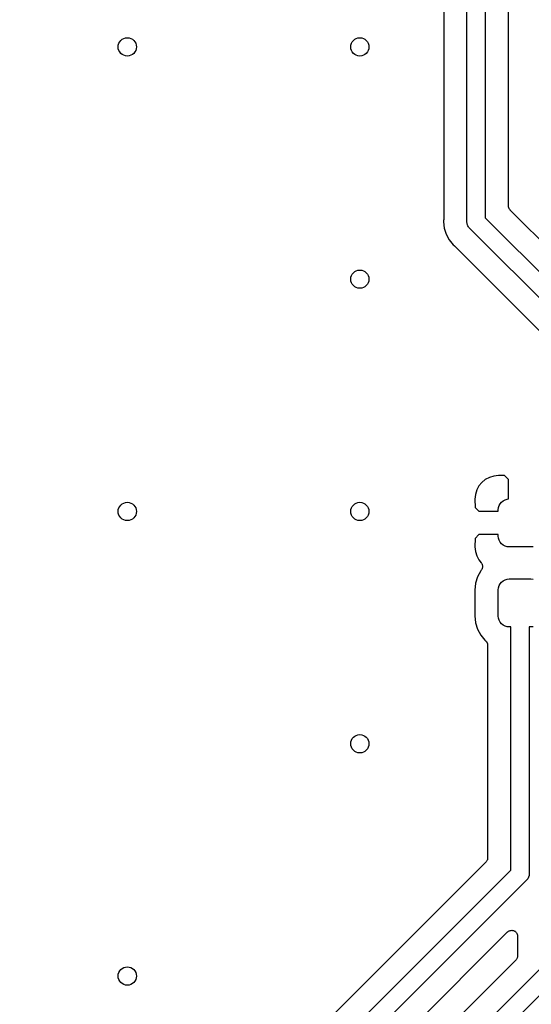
# Model space of a CAD drawing. Extents: x 0.02 to 3.88, y 0.02 to 3.88.
# Tile 32 of 45: x 2.71 to 3.15, y 1.58 to 2.42. Entities that reach past the tile are written whole.
import ezdxf

# ---------------------------------------------------------------- set-up
doc = ezdxf.new("R2010")
doc.units = 0
doc.header["$MEASUREMENT"] = 0
doc.layers.add('BLACK', color=7, linetype='CONTINUOUS')

msp = doc.modelspace()

# ---------------------------------------------------------------- linework, layer by layer
at = {"layer": 'BLACK', "linetype": 'CONTINUOUS'}
for p, q in [((3.09213, 2.24985), (3.09213, 3.19816)), ((3.10787, 3.20104), (3.10787, 2.25272)), ((3.12787, 2.26308), (3.12787, 3.19981)), ((3.07213, 3.13579), (3.07213, 2.25108)), ((3.12792, 2.26262), (3.12787, 2.26308)), ((3.12796, 2.26216), (3.12792, 2.26262)), ((3.12797, 2.26213), (3.12796, 2.26216)), ((3.12797, 2.26211), (3.12797, 2.26213)), ((3.1281, 2.26167), (3.12797, 2.26211)), ((3.12823, 2.26122), (3.1281, 2.26167)), ((3.12824, 2.2612), (3.12823, 2.26122)), ((3.12825, 2.26117), (3.12824, 2.2612)), ((3.12847, 2.26076), (3.12825, 2.26117)), ((3.12868, 2.26035), (3.12847, 2.26076)), ((3.1287, 2.26033), (3.12868, 2.26035)), ((3.12871, 2.26031), (3.1287, 2.26033)), ((3.129, 2.25995), (3.12871, 2.26031)), ((3.12929, 2.25959), (3.129, 2.25995)), ((3.12933, 2.25955), (3.12929, 2.25959)), ((3.12934, 2.25954), (3.12933, 2.25955)), ((3.12933, 2.25955), (3.12933, 2.25955)), ((3.12933, 2.25955), (3.12933, 2.25955)), ((3.18476, 2.20412), (3.12934, 2.25954)), ((3.0721, 2.25059), (3.07199, 2.24946)), ((3.07199, 2.24946), (3.07253, 2.244)), ((3.07213, 2.25101), (3.0721, 2.2508)), ((3.0721, 2.2508), (3.0721, 2.25059)), ((3.07213, 2.25108), (3.07213, 2.25101)), ((3.09209, 2.24946), (3.09213, 2.24985)), ((3.09224, 2.24792), (3.09209, 2.24946)), ((3.09269, 2.24643), (3.09224, 2.24792)), ((3.10787, 2.25272), (3.22477, 2.13583)), ((3.07253, 2.244), (3.07412, 2.23874)), ((3.07412, 2.23874), (3.07671, 2.2339)), ((3.09297, 2.24591), (3.09269, 2.24643)), ((3.09342, 2.24506), (3.09297, 2.24591)), ((3.09381, 2.24459), (3.09342, 2.24506)), ((3.09414, 2.24419), (3.09381, 2.24459)), ((3.09441, 2.24387), (3.09414, 2.24419)), ((3.09471, 2.24362), (3.09441, 2.24387)), ((3.2116, 2.12673), (3.09471, 2.24362)), ((3.07671, 2.2339), (3.08019, 2.22966)), ((3.08019, 2.22966), (3.08107, 2.22894)), ((3.08107, 2.22894), (3.08112, 2.22889)), ((3.08112, 2.22889), (3.08127, 2.22874)), ((3.08127, 2.22874), (3.08143, 2.22861)), ((3.08143, 2.22861), (3.19013, 2.11991)), ((3.10793, 2.02754), (3.10488, 2.02504)), ((3.1114, 2.02939), (3.10793, 2.02754)), ((3.11517, 2.03054), (3.1114, 2.02939)), ((3.1193, 2.03094), (3.11517, 2.03054)), ((3.12444, 2.03086), (3.1193, 2.03094)), ((3.1278, 2.02751), (3.12444, 2.03086)), ((3.1278, 2.01076), (3.1278, 2.02751)), ((3.10053, 2.01852), (3.09938, 2.01475)), ((3.10238, 2.02199), (3.10053, 2.01852)), ((3.10488, 2.02504), (3.10238, 2.02199)), ((3.09938, 2.01475), (3.09898, 2.01061)), ((3.09898, 2.01061), (3.09907, 2.00351)), ((3.12183, 2.00809), (3.12325, 2.00925)), ((3.12325, 2.00925), (3.12487, 2.01011)), ((3.12487, 2.01011), (3.12662, 2.01065)), ((3.12662, 2.01065), (3.1278, 2.01076)), ((3.09907, 2.00351), (3.10242, 2.00016)), ((3.11909, 2.00148), (3.11927, 2.0033)), ((3.11909, 2.00016), (3.11909, 2.00148)), ((3.11927, 2.0033), (3.11981, 2.00505)), ((3.11981, 2.00505), (3.12067, 2.00667)), ((3.12067, 2.00667), (3.12183, 2.00809)), ((3.10242, 2.00016), (3.11909, 2.00016)), ((3.09907, 1.97681), (3.09898, 1.9697)), ((3.10242, 1.98016), (3.09907, 1.97681)), ((3.11909, 1.98016), (3.10242, 1.98016)), ((3.11909, 1.97884), (3.11909, 1.98016)), ((3.11927, 1.97701), (3.11909, 1.97884)), ((3.11981, 1.97526), (3.11927, 1.97701)), ((3.12067, 1.97364), (3.11981, 1.97526)), ((3.09898, 1.9697), (3.09938, 1.96557)), ((3.12183, 1.97223), (3.12067, 1.97364)), ((3.12325, 1.97106), (3.12183, 1.97223)), ((3.12487, 1.9702), (3.12325, 1.97106)), ((3.12662, 1.96967), (3.12487, 1.9702)), ((3.12844, 1.96949), (3.12662, 1.96967)), ((3.14715, 1.96949), (3.12844, 1.96949)), ((3.14897, 1.96967), (3.14715, 1.96949)), ((3.09938, 1.96557), (3.10053, 1.9618)), ((3.10053, 1.9618), (3.10238, 1.95832)), ((3.10238, 1.95832), (3.10442, 1.95584)), ((3.10442, 1.95584), (3.10444, 1.95582)), ((3.10468, 1.94989), (3.10442, 1.9495)), ((3.10444, 1.95582), (3.10444, 1.95582)), ((3.10444, 1.95582), (3.10444, 1.95582)), ((3.10444, 1.95582), (3.10446, 1.95579)), ((3.10446, 1.95579), (3.10472, 1.9554)), ((3.10494, 1.95028), (3.10468, 1.94989)), ((3.10472, 1.9554), (3.10498, 1.955)), ((3.10495, 1.95029), (3.10494, 1.95028)), ((3.10496, 1.95031), (3.10495, 1.95029)), ((3.10514, 1.95074), (3.10496, 1.95031)), ((3.10498, 1.955), (3.10498, 1.95499)), ((3.10498, 1.95499), (3.105, 1.95497)), ((3.105, 1.95497), (3.10517, 1.95454)), ((3.10533, 1.95117), (3.10514, 1.95074)), ((3.10517, 1.95454), (3.10535, 1.9541)), ((3.10534, 1.95121), (3.10533, 1.95119)), ((3.10533, 1.95119), (3.10533, 1.95117)), ((3.10543, 1.95167), (3.10534, 1.95121)), ((3.10535, 1.9541), (3.10535, 1.95408)), ((3.10535, 1.95408), (3.10536, 1.95406)), ((3.10536, 1.95406), (3.10544, 1.9536)), ((3.10553, 1.95213), (3.10543, 1.95167)), ((3.10544, 1.9536), (3.10553, 1.95314)), ((3.10553, 1.95314), (3.10553, 1.95312)), ((3.10553, 1.95312), (3.10554, 1.9531)), ((3.10554, 1.9531), (3.10553, 1.95264)), ((3.10553, 1.95264), (3.10553, 1.95217)), ((3.10553, 1.95217), (3.10553, 1.95215)), ((3.10553, 1.95215), (3.10553, 1.95213)), ((3.10124, 1.94385), (3.09956, 1.93832)), ((3.10396, 1.94894), (3.10124, 1.94385)), ((3.10442, 1.9495), (3.10396, 1.94894)), ((3.12487, 1.94122), (3.12662, 1.94175)), ((3.12662, 1.94175), (3.12844, 1.94193)), ((3.12844, 1.94193), (3.14715, 1.94193)), ((3.14715, 1.94193), (3.14897, 1.94175)), ((3.09956, 1.93832), (3.09897, 1.93233)), ((3.11909, 1.93258), (3.11927, 1.9344)), ((3.11927, 1.9344), (3.11981, 1.93616)), ((3.11981, 1.93616), (3.12067, 1.93777)), ((3.12067, 1.93777), (3.12183, 1.93919)), ((3.12183, 1.93919), (3.12325, 1.94035)), ((3.12325, 1.94035), (3.12487, 1.94122)), ((3.09897, 1.93233), (3.09897, 1.91019)), ((3.11909, 1.90994), (3.11909, 1.93258)), ((3.09897, 1.91019), (3.09956, 1.9042)), ((3.11927, 1.90812), (3.11909, 1.90994)), ((3.11981, 1.90636), (3.11927, 1.90812)), ((3.09956, 1.9042), (3.10124, 1.89867)), ((3.12067, 1.90475), (3.11981, 1.90636)), ((3.12183, 1.90333), (3.12067, 1.90475)), ((3.12325, 1.90217), (3.12183, 1.90333)), ((3.12487, 1.9013), (3.12325, 1.90217)), ((3.12662, 1.90077), (3.12487, 1.9013)), ((3.12844, 1.90059), (3.12662, 1.90077)), ((3.12992, 1.90059), (3.12844, 1.90059)), ((3.12992, 1.6913), (3.12992, 1.90059)), ((3.14715, 1.90059), (3.14567, 1.90059)), ((3.14567, 1.90059), (3.14567, 1.68842)), ((3.14897, 1.90077), (3.14715, 1.90059)), ((3.10124, 1.89867), (3.10396, 1.89358)), ((3.10396, 1.89358), (3.10762, 1.88912)), ((3.10762, 1.88912), (3.10809, 1.88873)), ((3.10809, 1.88873), (3.10815, 1.88869)), ((3.10815, 1.88869), (3.1083, 1.88853)), ((3.1083, 1.88853), (3.10847, 1.88839)), ((3.10847, 1.88839), (3.10864, 1.88818)), ((3.10864, 1.88818), (3.10883, 1.88799)), ((3.10883, 1.88799), (3.10895, 1.8878)), ((3.10895, 1.8878), (3.10909, 1.88763)), ((3.10909, 1.88763), (3.10921, 1.8874)), ((3.10921, 1.8874), (3.10936, 1.88717)), ((3.10936, 1.88717), (3.10944, 1.88697)), ((3.10944, 1.88697), (3.10954, 1.88677)), ((3.10954, 1.88677), (3.10962, 1.88651)), ((3.10962, 1.88651), (3.10972, 1.88626)), ((3.10972, 1.88626), (3.10976, 1.88605)), ((3.10976, 1.88605), (3.10983, 1.88584)), ((3.10983, 1.88584), (3.10985, 1.88557)), ((3.10985, 1.88557), (3.1099, 1.88531)), ((3.1099, 1.88531), (3.1099, 1.88509)), ((3.1099, 1.88509), (3.10992, 1.88487)), ((3.10992, 1.88487), (3.10992, 1.70165)), ((3.10846, 1.69812), (2.81968, 1.40934)), ((3.10875, 1.69847), (3.10846, 1.69812)), ((3.10905, 1.69883), (3.10875, 1.69847)), ((3.10906, 1.69885), (3.10905, 1.69883)), ((3.10908, 1.69887), (3.10906, 1.69885)), ((3.10929, 1.69928), (3.10908, 1.69887)), ((3.10952, 1.69968), (3.10929, 1.69928)), ((3.10954, 1.69973), (3.10952, 1.69971)), ((3.10952, 1.69971), (3.10952, 1.69968)), ((3.10967, 1.70017), (3.10954, 1.69973)), ((3.10981, 1.70061), (3.10967, 1.70017)), ((3.10982, 1.70066), (3.10981, 1.70064)), ((3.10981, 1.70064), (3.10981, 1.70061)), ((3.10987, 1.70112), (3.10982, 1.70066)), ((3.10992, 1.70158), (3.10987, 1.70112)), ((3.10992, 1.70165), (3.10992, 1.70163)), ((3.10992, 1.70163), (3.10992, 1.70163)), ((3.10992, 1.70163), (3.10992, 1.70163)), ((3.10992, 1.70163), (3.10992, 1.70158)), ((2.8265, 1.38787), (3.12992, 1.6913)), ((3.14567, 1.68765), (3.1456, 1.68692)), ((3.14567, 1.68842), (3.14571, 1.68803)), ((3.14571, 1.68803), (3.14567, 1.68765)), ((3.14567, 1.68765), (3.14567, 1.68765)), ((3.14309, 1.68219), (2.8356, 1.37471)), ((3.14339, 1.68244), (3.14309, 1.68219)), ((3.14437, 1.68364), (3.14339, 1.68244)), ((3.14511, 1.68501), (3.14437, 1.68364)), ((3.14515, 1.68516), (3.14511, 1.68501)), ((3.14556, 1.68649), (3.14515, 1.68516)), ((3.1456, 1.68692), (3.14556, 1.68649)), ((2.85061, 1.36143), (3.12713, 1.63795)), ((3.12713, 1.63795), (3.12717, 1.63799)), ((3.12717, 1.63799), (3.12718, 1.638)), ((3.12717, 1.63799), (3.12717, 1.63799)), ((3.12717, 1.63799), (3.12717, 1.63799)), ((3.12718, 1.638), (3.12756, 1.6383)), ((3.12756, 1.6383), (3.12793, 1.6386)), ((3.12793, 1.6386), (3.12794, 1.63861)), ((3.12794, 1.63861), (3.12795, 1.63861)), ((3.12795, 1.63861), (3.12838, 1.63883)), ((3.12838, 1.63883), (3.1288, 1.63905)), ((3.1288, 1.63905), (3.12881, 1.63906)), ((3.12881, 1.63906), (3.12928, 1.6392)), ((3.12881, 1.63906), (3.12881, 1.63906)), ((3.12928, 1.6392), (3.12973, 1.63933)), ((3.12973, 1.63933), (3.12974, 1.63933)), ((3.12974, 1.63933), (3.12975, 1.63933)), ((3.12975, 1.63933), (3.13023, 1.63937)), ((3.13023, 1.63937), (3.1307, 1.63942)), ((3.1307, 1.63942), (3.13071, 1.63942)), ((3.13071, 1.63942), (3.13072, 1.63942)), ((3.13072, 1.63942), (3.1312, 1.63937)), ((3.1312, 1.63937), (3.13168, 1.63932)), ((3.13168, 1.63932), (3.13168, 1.63931)), ((3.13168, 1.63931), (3.13169, 1.63931)), ((3.13169, 1.63931), (3.13215, 1.63917)), ((3.13215, 1.63917), (3.13261, 1.63903)), ((3.13261, 1.63903), (3.13262, 1.63902)), ((3.13262, 1.63902), (3.13262, 1.63902)), ((3.13262, 1.63902), (3.13304, 1.63879)), ((3.13304, 1.63879), (3.13347, 1.63856)), ((3.13347, 1.63856), (3.13347, 1.63856)), ((3.13347, 1.63856), (3.13348, 1.63855)), ((3.13348, 1.63855), (3.13385, 1.63825)), ((3.13385, 1.63825), (3.13422, 1.63794)), ((3.13422, 1.63794), (3.13422, 1.63793)), ((3.13422, 1.63793), (3.13423, 1.63793)), ((3.13423, 1.63793), (3.13453, 1.63755)), ((3.13453, 1.63755), (3.13483, 1.63719)), ((3.13483, 1.63719), (3.13484, 1.63718)), ((3.13484, 1.63718), (3.13484, 1.63717)), ((3.13484, 1.63717), (3.13507, 1.63674)), ((3.13507, 1.63674), (3.13529, 1.63632)), ((3.13529, 1.63632), (3.13529, 1.63632)), ((3.13529, 1.63632), (3.1353, 1.63631)), ((3.1353, 1.63631), (3.13544, 1.63584)), ((3.13544, 1.63584), (3.13557, 1.63539)), ((3.13557, 1.63539), (3.13558, 1.63538)), ((3.13558, 1.63538), (3.13558, 1.63537)), ((3.13558, 1.63537), (3.13562, 1.6349)), ((3.13562, 1.6349), (3.13567, 1.63442)), ((3.13567, 1.63442), (3.13567, 1.61726)), ((3.13421, 1.61372), (3.12988, 1.6094)), ((3.1345, 1.61408), (3.13421, 1.61372)), ((3.1348, 1.61443), (3.1345, 1.61408)), ((3.13481, 1.61446), (3.1348, 1.61443)), ((3.13482, 1.61448), (3.13481, 1.61446)), ((3.13504, 1.61488), (3.13482, 1.61448)), ((3.13527, 1.61529), (3.13504, 1.61488)), ((3.13529, 1.61534), (3.13527, 1.61531)), ((3.13527, 1.61531), (3.13527, 1.61529)), ((3.13542, 1.61578), (3.13529, 1.61534)), ((3.13556, 1.61622), (3.13542, 1.61578)), ((3.13557, 1.61627), (3.13556, 1.61625)), ((3.13556, 1.61625), (3.13556, 1.61622)), ((3.13562, 1.61673), (3.13557, 1.61627)), ((3.13567, 1.61719), (3.13562, 1.61673)), ((3.13567, 1.61726), (3.13567, 1.61724)), ((3.13567, 1.61724), (3.13567, 1.61724)), ((3.13567, 1.61724), (3.13567, 1.61724)), ((3.13567, 1.61724), (3.13567, 1.61719)), ((3.12987, 1.60939), (2.70746, 1.18698)), ((2.71428, 1.16551), (3.15567, 1.6069)), ((3.12988, 1.6094), (3.12987, 1.60939)), ((3.16884, 1.5978), (2.72338, 1.15234))]:
    msp.add_line(p, q, dxfattribs=at)
at = {"layer": 'BLACK'}
for centre in [(2.8, 2.4), (3, 2.4), (3, 2.2), (2.8, 2), (3, 2), (3, 1.8), (2.8, 1.6)]:
    msp.add_circle(centre, 0.007874, dxfattribs=at)

doc.saveas('drawing.dxf')
